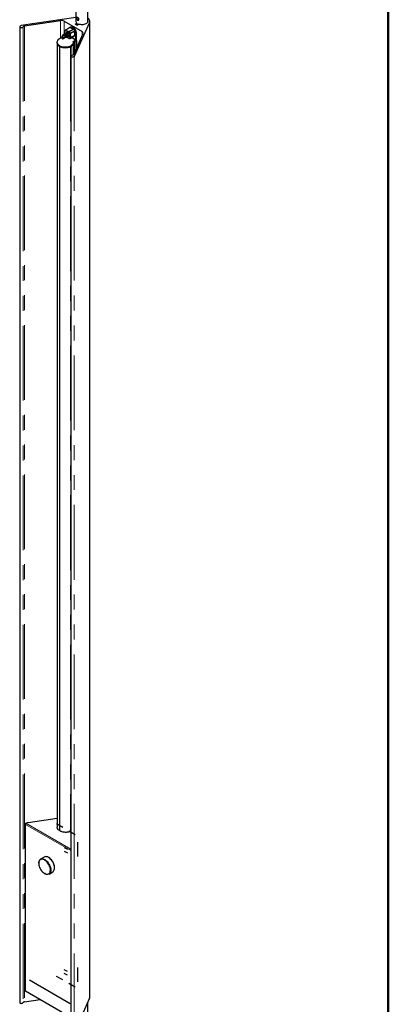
# Model space of a CAD drawing. Header units: millimetres. Extents: x 75 to 4122, y 120 to 5820.
# Tile 47 of 49: x 3454 to 4080, y 3309 to 4981. Entities that reach past the tile are written whole.
import ezdxf

# ---------------------------------------------------------------- set-up
doc = ezdxf.new("R2010")
doc.units = ezdxf.units.MM
doc.header["$LTSCALE"] = 20
doc.linetypes.add('CENTERX2', pattern=[20.32, 12.7, -2.54, 2.54, -2.54])
doc.linetypes.add('PHANTOM', pattern=[12.7, 6.35, -1.27, 1.27, -1.27, 1.27, -1.27])
doc.layers.add('CARTIGLIO', color=7, linetype='Continuous')

msp = doc.modelspace()

# ---------------------------------------------------------------- linework, layer by layer
at = {"color": 7, "linetype": 'Continuous', "lineweight": 25}
for p, q in [((3549.861, 5269.186), (3549.861, 4977.494)), ((3569.861, 4977.494), (3569.861, 5269.186)), ((3549.861, 4985.055), (3456.671, 4971.142)), ((3454.422, 4969.465), (3454.422, 3311.887)), ((3462.577, 4970.533), (3523.918, 4979.691)), ((3529.663, 4978.787), (3560.361, 4961.065)), ((3539.952, 4968.076), (3531.82, 4963.382)), ((3539.6, 4967.749), (3532.529, 4963.667)), ((3545.302, 4965.052), (3539.6, 4967.749)), ((3541.012, 4968.689), (3539.952, 4968.076)), ((3572.931, 4976.547), (3547.119, 4918.927)), ((3548.724, 4973.497), (3551.554, 4975.131)), ((3551.199, 4972.069), (3548.724, 4973.497)), ((3551.199, 4972.069), (3554.029, 4973.702)), ((3551.554, 4975.131), (3551.554, 4972.274)), ((3573.361, 3320.92), (3573.361, 4978.498)), ((3533.887, 4958.664), (3528.018, 4955.276)), ((3534.282, 4953.394), (3528.413, 4950.006)), ((3528.518, 4954.41), (3534.387, 4957.798)), ((3528.913, 4949.14), (3534.782, 4952.528)), ((3530.703, 4962.192), (3530.42, 4961.046)), ((3530.735, 4956.844), (3530.42, 4961.046)), ((3534.044, 4950.937), (3532.229, 4951.054)), ((3535.165, 4960.274), (3532.428, 4959.627)), ((3532.428, 4959.627), (3532.558, 4957.897)), ((3532.957, 4963.093), (3532.529, 4963.667)), ((3532.641, 4956.79), (3532.73, 4955.603)), ((3533.44, 4956.013), (3532.73, 4955.603)), ((3532.73, 4955.603), (3534.538, 4953.593)), ((3532.957, 4963.093), (3537.097, 4961.136)), ((3533.416, 4956.698), (3533.416, 4956.29)), ((3533.444, 4951.756), (3533.836, 4951.363)), ((3537.976, 4949.406), (3533.836, 4951.363)), ((3534.04, 4960.008), (3534.059, 4958.694)), ((3534.357, 4951.117), (3534.044, 4950.937)), ((3534.476, 4954.453), (3534.83, 4954.249)), ((3536.283, 4959.03), (3535.138, 4958.37)), ((3538.203, 4956.896), (3535.165, 4960.274)), ((3535.214, 4952.84), (3535.768, 4952.225)), ((3537.566, 4953.263), (3535.768, 4952.225)), ((3535.768, 4952.225), (3538.504, 4952.872)), ((3535.83, 4954.15), (3538.302, 4955.577)), ((3536.15, 4954.335), (3537.292, 4953.208)), ((3538.231, 4960.97), (3537.097, 4961.136)), ((3537.292, 4953.208), (3538.509, 4953.455)), ((3538.504, 4952.872), (3538.203, 4956.896)), ((3538.231, 4960.97), (3545.302, 4965.052)), ((3539.819, 4949.525), (3547.951, 4954.22)), ((3540.138, 4956.45), (3540.421, 4957.597)), ((3540.138, 4956.45), (3540.513, 4951.453)), ((3547.492, 4961.679), (3540.421, 4957.597)), ((3540.937, 4950.715), (3540.513, 4951.453)), ((3540.937, 4950.715), (3548.008, 4954.797)), ((3546.064, 4922.337), (3561.928, 4957.748)), ((3548.008, 4954.797), (3547.492, 4961.679)), ((3549.608, 4947.267), (3549.608, 4957.882)), ((3550.669, 4947.88), (3550.669, 4958.495)), ((3517.577, 4942.981), (3517.577, 4941.756)), ((3517.825, 4940.378), (3517.825, 3609.614)), ((3522.034, 4935.843), (3522.034, 3603.652)), ((3522.034, 4935.843), (3522.034, 3603.652)), ((3528.424, 4950.012), (3528.413, 4950.006)), ((3534.051, 4950.94), (3534.029, 4950.938)), ((3537.976, 4949.406), (3539.11, 4949.241)), ((3545.358, 4944.405), (3549.255, 4946.655)), ((3545.445, 4941.013), (3545.445, 4921.688)), ((3545.566, 4943.301), (3549.255, 4945.43)), ((3545.577, 4941.756), (3545.577, 4942.981)), ((3547.104, 4941.934), (3547.886, 4944.492)), ((3548.164, 4944.8), (3549.962, 4945.838)), ((3551.376, 4945.838), (3550.255, 4946.486)), ((3541.214, 4919.361), (3541.214, 3261.783)), ((3463.582, 3614.8), (3463.582, 3331.868)), ((3465.082, 3616.024), (3466.015, 3616.563)), ((3468.756, 3617.467), (3517.825, 3624.793)), ((3523.938, 3602.626), (3524.394, 3602.544)), ((3486.738, 3548.408), (3486.738, 3548)), ((3496.105, 3558.721), (3489.741, 3555.047)), ((3503.71, 3557.798), (3503.356, 3558.002)), ((3496.635, 3530.854), (3496.989, 3530.65)), ((3504.24, 3529.931), (3510.604, 3533.605)), ((3513.608, 3540.244), (3513.608, 3540.652)), ((3464.022, 3331.256), (3541.214, 3286.694)), ((3462.577, 3312.955), (3488.912, 3316.887)), ((3572.931, 3318.969), (3547.119, 3261.349)), ((3569.861, 3044.437), (3569.861, 3312.116))]:
    msp.add_line(p, q, dxfattribs=at)
at = {"color": 250, "linetype": 'PHANTOM', "lineweight": 18}
for p, q in [((3460.375, 4969.161), (3460.375, 3311.583)), ((3462.577, 4970.533), (3462.577, 3312.955)), ((3523.918, 4979.691), (3523.918, 4949.746)), ((3529.663, 4978.787), (3529.663, 4956.226)), ((3543.951, 4967.68), (3545.012, 4968.293)), ((3572.931, 4976.547), (3572.931, 3318.969)), ((3529.663, 4955.071), (3529.663, 4950.987)), ((3549.608, 4947.267), (3542.758, 4951.222)), ((3550.669, 4958.495), (3549.608, 4957.882)), ((3560.361, 4961.065), (3560.361, 4954.252)), ((3540.554, 4935.279), (3540.554, 3602.684)), ((3549.255, 4946.655), (3542.051, 4950.813)), ((3542.723, 4936.499), (3542.723, 4920.839)), ((3546.458, 4941.71), (3546.458, 4923.217)), ((3547.104, 4941.934), (3547.104, 4924.66)), ((3547.886, 4944.492), (3547.886, 4926.404)), ((3548.164, 4944.8), (3548.164, 4927.024)), ((3549.255, 4945.43), (3549.255, 4946.655)), ((3549.608, 4947.267), (3550.669, 4947.88)), ((3549.962, 4945.838), (3549.962, 4931.038)), ((3551.376, 4945.838), (3551.376, 4934.195)), ((3547.119, 4918.927), (3547.119, 3261.349)), ((3464.022, 3614.187), (3541.214, 3569.625)), ((3464.022, 3614.187), (3464.022, 3331.256)), ((3465.082, 3616.024), (3541.214, 3572.074))]:
    msp.add_line(p, q, dxfattribs=at)
at = {"color": 7, "linetype": 'CENTERX2'}
for p, q in [((3549.641, 4946.878), (3538.327, 4953.409)), ((3516.728, 3615.677), (3527.334, 3609.554)), ((3537.941, 3603.431), (3548.548, 3597.308)), ((3552.342, 3584.11), (3552.342, 3559.613)), ((3529.986, 3574.924), (3535.289, 3571.862)), ((3529.986, 3568.83), (3535.289, 3565.768)), ((3535.289, 3364.112), (3529.986, 3367.174)), ((3552.342, 3370.992), (3552.342, 3346.496)), ((3540.067, 3309.553), (3471.146, 3349.34)), ((3527.334, 3349.924), (3516.728, 3356.047)), ((3535.289, 3358.018), (3529.986, 3361.08)), ((3548.548, 3337.678), (3537.941, 3343.801))]:
    msp.add_line(p, q, dxfattribs=at)
at = {"color": 7, "linetype": 'Continuous', "lineweight": 25, "flags": 128}
for points in [[(3456.671, 4971.142), (3455.703, 4970.885), (3454.952, 4970.448), (3454.513, 4969.889), (3454.44, 4969.275), (3454.743, 4968.686), (3455.383, 4968.194), (3456.28, 4967.863), (3457.321, 4967.734), (3458.375, 4967.823), (3459.309, 4968.119), (3460.005, 4968.584), (3460.375, 4969.161)], [(3547.951, 4954.22), (3548.575, 4954.715), (3549.168, 4955.609), (3549.516, 4956.762), (3549.605, 4958.12), (3549.429, 4959.619), (3548.997, 4961.19), (3548.329, 4962.759), (3547.456, 4964.253), (3546.419, 4965.601), (3545.268, 4966.741), (3544.054, 4967.62), (3542.836, 4968.196), (3541.67, 4968.442), (3540.61, 4968.348), (3539.952, 4968.076)], [(3569.861, 4979.502), (3569.944, 4979.171), (3569.982, 4978.051), (3569.649, 4976.947), (3568.959, 4975.9), (3567.936, 4974.948), (3566.618, 4974.125), (3565.053, 4973.463), (3563.298, 4972.984), (3561.417, 4972.708), (3559.48, 4972.643), (3557.556, 4972.792), (3555.717, 4973.149), (3554.029, 4973.702)], [(3572.931, 4976.547), (3573.318, 4977.875), (3573.303, 4979.222), (3572.886, 4980.548), (3572.08, 4981.812), (3570.909, 4982.977), (3569.861, 4983.733)], [(3533.416, 4956.698), (3533.48, 4957.148), (3533.549, 4957.314)], [(3535.533, 4955.178), (3535.489, 4954.729), (3535.291, 4954.423), (3534.969, 4954.309), (3534.572, 4954.403), (3534.16, 4954.691), (3533.797, 4955.13), (3533.537, 4955.652), (3533.42, 4956.177), (3533.464, 4956.627), (3533.662, 4956.933), (3533.984, 4957.047), (3534.381, 4956.953), (3534.792, 4956.665), (3535.156, 4956.226), (3535.416, 4955.704), (3535.533, 4955.178)], [(3534.489, 4958.065), (3534.451, 4958.24), (3534.364, 4958.414), (3534.243, 4958.56), (3534.106, 4958.656), (3533.973, 4958.688), (3533.887, 4958.664)], [(3534.425, 4957.828), (3534.475, 4957.915), (3534.489, 4958.065)], [(3536.238, 4955.216), (3536.18, 4954.616), (3535.916, 4954.209), (3535.486, 4954.057), (3534.957, 4954.182), (3534.83, 4954.249)], [(3525.888, 4950.366), (3525.41, 4950.237), (3523.505, 4949.584), (3521.803, 4948.767), (3520.344, 4947.805), (3519.167, 4946.722), (3518.301, 4945.546), (3517.766, 4944.305), (3517.577, 4943.032), (3517.739, 4941.757), (3518.246, 4940.512), (3519.087, 4939.33), (3520.241, 4938.239), (3521.678, 4937.266), (3523.362, 4936.437), (3525.253, 4935.771), (3527.301, 4935.285), (3529.456, 4934.992), (3531.665, 4934.899), (3533.871, 4935.008), (3536.02, 4935.317), (3538.058, 4935.817), (3539.933, 4936.497), (3541.6, 4937.338), (3543.016, 4938.321), (3544.145, 4939.421), (3544.961, 4940.609), (3545.441, 4941.857), (3545.575, 4943.133), (3545.358, 4944.405), (3545.358, 4944.405)], [(3517.577, 4941.756), (3517.739, 4940.532), (3518.246, 4939.288), (3519.087, 4938.105), (3520.241, 4937.014), (3521.678, 4936.041), (3523.362, 4935.212), (3525.253, 4934.546), (3527.301, 4934.06), (3529.456, 4933.767), (3531.665, 4933.674), (3533.871, 4933.783), (3536.02, 4934.092), (3538.058, 4934.592), (3539.933, 4935.272), (3541.6, 4936.114), (3543.016, 4937.096), (3544.145, 4938.196), (3544.961, 4939.384), (3545.441, 4940.632), (3545.577, 4941.756)], [(3547.119, 4918.927), (3546.673, 4918.369), (3545.918, 4917.935), (3544.948, 4917.682), (3543.885, 4917.639), (3542.864, 4917.814), (3542.013, 4918.184), (3541.44, 4918.702), (3541.216, 4919.303), (3541.37, 4919.911), (3541.882, 4920.45), (3542.688, 4920.852), (3543.687, 4921.066)], [(3464.608, 3615.621), (3464.342, 3615.553), (3464.029, 3615.416), (3463.787, 3615.237), (3463.635, 3615.027), (3463.582, 3614.802), (3463.633, 3614.577), (3463.782, 3614.367), (3464.022, 3614.187)], [(3486.738, 3548.408), (3486.837, 3549.998), (3487.186, 3551.611), (3487.775, 3552.999), (3488.592, 3554.129), (3489.615, 3554.972), (3490.82, 3555.507), (3492.177, 3555.722), (3493.653, 3555.611), (3495.21, 3555.177), (3496.812, 3554.43), (3498.418, 3553.39), (3499.988, 3552.081), (3501.485, 3550.536), (3502.872, 3548.793)], [(3502.315, 3548.371), (3500.941, 3550.095), (3499.455, 3551.617), (3497.896, 3552.897), (3496.305, 3553.902), (3494.722, 3554.606), (3493.189, 3554.991), (3491.745, 3555.047), (3490.428, 3554.773), (3489.271, 3554.175), (3488.306, 3553.269), (3487.556, 3552.079), (3487.041, 3550.635), (3486.775, 3548.974), (3486.765, 3547.141), (3487.01, 3545.182), (3487.504, 3543.147), (3488.235, 3541.091), (3489.183, 3539.065), (3490.325, 3537.123), (3491.63, 3535.314), (3493.065, 3533.686), (3494.592, 3532.281), (3496.172, 3531.135), (3497.764, 3530.277), (3499.327, 3529.731), (3500.821, 3529.509), (3502.206, 3529.619), (3503.447, 3530.057), (3504.511, 3530.811), (3505.372, 3531.862), (3506.006, 3533.184), (3506.397, 3534.741), (3506.536, 3536.494), (3506.419, 3538.396), (3506.048, 3540.399), (3505.433, 3542.452), (3504.591, 3544.499), (3503.542, 3546.49), (3502.315, 3548.371)], [(3509.235, 3552.467), (3507.849, 3554.21), (3506.352, 3555.755), (3504.782, 3557.064), (3503.176, 3558.104), (3501.574, 3558.851), (3500.016, 3559.285), (3498.541, 3559.396), (3497.184, 3559.181), (3496.105, 3558.721)], [(3502.872, 3548.793), (3504.113, 3546.894), (3505.179, 3544.887), (3506.044, 3542.821), (3506.685, 3540.747), (3507.088, 3538.716), (3507.242, 3536.778), (3507.144, 3534.98), (3506.796, 3533.367), (3506.206, 3531.979), (3505.389, 3530.85), (3504.366, 3530.007), (3503.161, 3529.471), (3501.804, 3529.256), (3500.329, 3529.367), (3498.771, 3529.801), (3497.17, 3530.548), (3496.989, 3530.65)], [(3510.604, 3533.605), (3510.73, 3533.681), (3511.753, 3534.523), (3512.57, 3535.653), (3513.16, 3537.041), (3513.508, 3538.654), (3513.606, 3540.452), (3513.452, 3542.39), (3513.049, 3544.421), (3512.407, 3546.495), (3511.543, 3548.561), (3510.477, 3550.568), (3509.235, 3552.467)], [(3454.422, 3311.887), (3454.44, 3311.697), (3454.743, 3311.108), (3455.383, 3310.617), (3456.28, 3310.286), (3457.321, 3310.156), (3458.375, 3310.245), (3459.309, 3310.541), (3460.005, 3311.006), (3460.375, 3311.583)], [(3572.931, 3318.969), (3573.318, 3320.297), (3573.361, 3320.92)]]:
    msp.add_lwpolyline(points, dxfattribs=at)
at = {"color": 250, "linetype": 'PHANTOM', "lineweight": 18, "flags": 128}
for points in [[(3528.622, 4954.639), (3528.621, 4954.677), (3528.582, 4954.852), (3528.495, 4955.026), (3528.374, 4955.172), (3528.237, 4955.268), (3528.104, 4955.3), (3528.018, 4955.276)], [(3534.884, 4952.795), (3534.845, 4952.97), (3534.759, 4953.144), (3534.638, 4953.29), (3534.5, 4953.386), (3534.368, 4953.418), (3534.282, 4953.394)], [(3534.387, 4957.798), (3534.409, 4957.813), (3534.425, 4957.828)], [(3529.015, 4949.407), (3528.976, 4949.582), (3528.89, 4949.756), (3528.769, 4949.902), (3528.631, 4949.998), (3528.499, 4950.03), (3528.424, 4950.012)]]:
    msp.add_lwpolyline(points, dxfattribs=at)
at = {"color": 7, "linetype": 'Continuous', "lineweight": 25}
for centre, radius, start, end in [((3462.656, 4967.953), 2.581, 91.758198, 152.099889), ((3525.434, 4970.619), 9.197, 62.625073, 99.486479), ((3540.068, 4961.36), 6.406, 35.198306, 94.18699), ((3541.608, 4964.409), 4.024, 54.382423, 114.307119), ((3542.669, 4965.021), 4.024, 54.382423, 114.307119), ((3538.387, 4957.936), 12.294, 2.605478, 57.394522), ((3553.765, 4978.5), 4.03, 165.613914, 236.733749), ((3531.483, 4928.05), 23.01, 93.262777, 101.649161), ((3528.159, 4955.072), 0.247, 124.50259, 190.426607), ((3528.383, 4954.609), 0.241, 304.219194, 6.996033), ((3533.087, 4960.336), 2.76, 92.704755, 165.109825), ((3533.232, 4960.927), 2.828, 104.387619, 153.426961), ((3542.8, 4960.483), 12.799, 201.547643, 218.44698), ((3536.512, 4958.801), 2.461, 148.214279, 181.62498), ((3533.537, 4955.093), 2.705, 2.60648, 75.148806), ((3536.162, 4958.325), 1.032, 99.007893, 177.669207), ((3538.278, 4956.422), 2.983, 224.435989, 273.524424), ((3528.378, 4952.146), 12.523, 20.102441, 45.875722), ((3537.624, 4955.77), 1, 240.371766, 315.664915), ((3537.845, 4952.163), 2.76, 272.704755, 345.109825), ((3528.069, 4951.976), 13.571, 24.46801, 41.510153), ((3537.327, 4957.323), 12.294, 2.605478, 57.394522), ((3540.29, 4957.679), 8.239, 339.523627, 29.046542), ((3559.42, 4958.592), 2.646, 341.40543, 69.153781), ((3538.408, 4951.98), 2.828, 284.387619, 333.426961), ((3537.145, 4943.966), 9.332, 291.422718, 306.802073), ((3539.072, 4941.835), 6.466, 304.381774, 346.935099), ((3545.841, 4938.356), 3.41, 79.573919, 94.436917), ((3546.631, 4942.256), 0.573, 252.453329, 325.839878), ((3548.42, 4944.289), 0.572, 116.692458, 159.222655), ((3547.599, 4948.019), 3.074, 302.605478, 357.394522), ((3548.841, 4947.302), 0.768, 302.605478, 357.394522), ((3550.669, 4944.474), 1.537, 62.609672, 117.390328), ((3543.681, 4923.935), 2.869, 270.115529, 326.160382), ((3466.324, 3614.082), 2.305, 122.605478, 177.394522), ((3469.801, 3609.694), 7.843, 97.65993, 118.860385), ((3524.393, 3605.709), 3.116, 218.684774, 261.602905), ((3536.49, 3612.781), 10.884, 291.924522, 295.726868), ((3493.912, 3541.704), 18.841, 34.785479, 58.667107), ((3492.586, 3539.788), 21.039, 2.353345, 37.011849), ((3464.331, 3331.942), 0.752, 185.606036, 245.714105), ((3462.656, 3310.375), 2.581, 91.758198, 152.099889)]:
    msp.add_arc(centre, radius, start, end, dxfattribs=at)
at = {"color": 250, "linetype": 'PHANTOM', "lineweight": 18}
for centre, radius, start, end in [((3534.638, 4952.736), 0.253, 304.741725, 13.322919), ((3528.768, 4949.349), 0.255, 305.698938, 13.201416)]:
    msp.add_arc(centre, radius, start, end, dxfattribs=at)
at = {"color": 7, "linetype": 'Continuous', "lineweight": 25}
for points, knots in [([(3551.118, 4983.861), (3551.133, 4984.093), (3551.162, 4984.556), (3551.399, 4984.983), (3551.784, 4985.168), (3552.325, 4985.08), (3552.971, 4984.745), (3553.645, 4984.215), (3554.271, 4983.538), (3554.765, 4982.757), (3555.029, 4981.941), (3555.008, 4981.188), (3554.722, 4980.58), (3554.22, 4980.178), (3553.573, 4980.047), (3552.883, 4980.232), (3552.255, 4980.708), (3551.742, 4981.408), (3551.371, 4982.258), (3551.155, 4983.129), (3551.13, 4983.631), (3551.118, 4983.861)], [0, 0, 0, 0, 0.0522939, 0.1045389, 0.15804266, 0.21244355, 0.26551308, 0.31717159, 0.36938101, 0.42328958, 0.47754972, 0.53008603, 0.58154849, 0.6342154, 0.68850247, 0.74235287, 0.79445281, 0.84616555, 0.89933609, 0.95374603, 1, 1, 1, 1]), ([(3527.915, 4955.028), (3527.742, 4954.947), (3527.402, 4954.787), (3526.94, 4954.344), (3526.55, 4953.82), (3526.158, 4953.095), (3525.867, 4952.251), (3525.755, 4951.438), (3525.772, 4950.667), (3525.957, 4949.945), (3526.38, 4949.298), (3526.99, 4948.855), (3527.707, 4948.745), (3528.38, 4948.872), (3528.734, 4949.051), (3528.916, 4949.142)], [0, 0, 0, 0, 0.06800326, 0.1338143, 0.19667807, 0.25600567, 0.36057909, 0.43810182, 0.49355453, 0.59587073, 0.67242441, 0.76589951, 0.87551587, 0.93613569, 1, 1, 1, 1]), ([(3528.41, 4950.005), (3528.229, 4949.92), (3527.891, 4949.761), (3527.487, 4949.782), (3527.195, 4949.934), (3526.954, 4950.22), (3526.793, 4950.653), (3526.749, 4951.209), (3526.808, 4951.799), (3527.013, 4952.568), (3527.426, 4953.391), (3528.009, 4954.159), (3528.406, 4954.483), (3528.622, 4954.659)], [0, 0, 0, 0, 0.10594041, 0.1973118, 0.27600533, 0.34281303, 0.44177106, 0.51890611, 0.58293197, 0.66645536, 0.80277783, 0.89325302, 1, 1, 1, 1]), ([(3533.852, 4958.637), (3533.969, 4958.679), (3534.192, 4958.76), (3534.61, 4958.708), (3535.162, 4958.441), (3535.506, 4958.001), (3535.7, 4957.752)], [0, 0, 0, 0, 0.18512322, 0.35181014, 0.63423546, 1, 1, 1, 1]), ([(3535.11, 4954.15), (3535.023, 4954.038), (3534.771, 4953.715), (3534.474, 4953.52), (3534.279, 4953.393)], [0, 0, 0, 0, 0.346483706, 1, 1, 1, 1]), ([(3536.745, 4957.803), (3536.669, 4957.907), (3536.482, 4958.166), (3535.989, 4958.34), (3535.274, 4958.285), (3534.714, 4957.983), (3534.423, 4957.825)], [0, 0, 0, 0, 0.16920946, 0.41898921, 0.69824828, 1, 1, 1, 1]), ([(3534.785, 4952.53), (3534.976, 4952.657), (3535.347, 4952.903), (3535.987, 4953.561), (3536.329, 4954.172), (3536.548, 4954.565)], [0, 0, 0, 0, 0.27703582, 0.53655384, 1, 1, 1, 1]), ([(3535.981, 4957.683), (3535.927, 4957.694), (3535.773, 4957.724), (3535.525, 4957.8), (3535.259, 4957.906), (3535.067, 4958.017), (3534.979, 4958.093), (3534.992, 4958.135), (3534.994, 4958.142)], [0, 0, 0, 0, 0.10684523, 0.30468102, 0.50254316, 0.72080689, 0.9525759, 1, 1, 1, 1]), ([(3535.163, 4958.343), (3535.206, 4958.371), (3535.316, 4958.443), (3535.584, 4958.581), (3535.905, 4958.717), (3536.214, 4958.786), (3536.424, 4958.806), (3536.507, 4958.776), (3536.514, 4958.774)], [0, 0, 0, 0, 0.14361374, 0.36279595, 0.58656416, 0.7913945, 0.98235422, 1, 1, 1, 1]), ([(3536.977, 4958.29), (3536.978, 4958.286), (3537.002, 4958.208), (3536.954, 4958.045), (3536.838, 4957.843), (3536.618, 4957.697), (3536.32, 4957.64), (3536.094, 4957.669), (3535.981, 4957.683)], [0, 0, 0, 0, 0.01215776, 0.20820227, 0.3874662, 0.57914367, 0.78993244, 1, 1, 1, 1]), ([(3534.687, 4933.942), (3534.845, 4933.95), (3535.833, 4934.003), (3537.584, 4934.342), (3539.371, 4934.819), (3540.309, 4935.182), (3540.555, 4935.277)], [0, 0, 0, 0, 0.07448149, 0.46759621, 0.86061782, 1, 1, 1, 1]), ([(3522.034, 3603.652), (3521.521, 3603.975), (3520.48, 3604.63), (3519.328, 3605.785), (3518.464, 3607.023), (3517.919, 3608.306), (3517.869, 3609.184), (3517.844, 3609.615)], [0, 0, 0, 0, 0.19854067, 0.40338536, 0.60156893, 0.80445751, 1, 1, 1, 1]), ([(3522.034, 3603.652), (3522.601, 3603.352), (3523.737, 3602.751), (3525.747, 3602.086), (3527.881, 3601.588), (3530.199, 3601.276), (3532.65, 3601.184), (3535.166, 3601.333), (3537.587, 3601.734), (3539.371, 3602.225), (3540.309, 3602.588), (3540.555, 3602.683)], [0, 0, 0, 0, 0.11442446, 0.22904979, 0.3429155, 0.45677123, 0.58210872, 0.70744417, 0.83170749, 0.95594138, 1, 1, 1, 1])]:
    msp.add_open_spline(points, degree=3, knots=knots, dxfattribs=at)
at = {"layer": 'CARTIGLIO', "lineweight": 50}
msp.add_line((4080, 5820), (4080, 120), dxfattribs=at)

doc.saveas('drawing.dxf')
